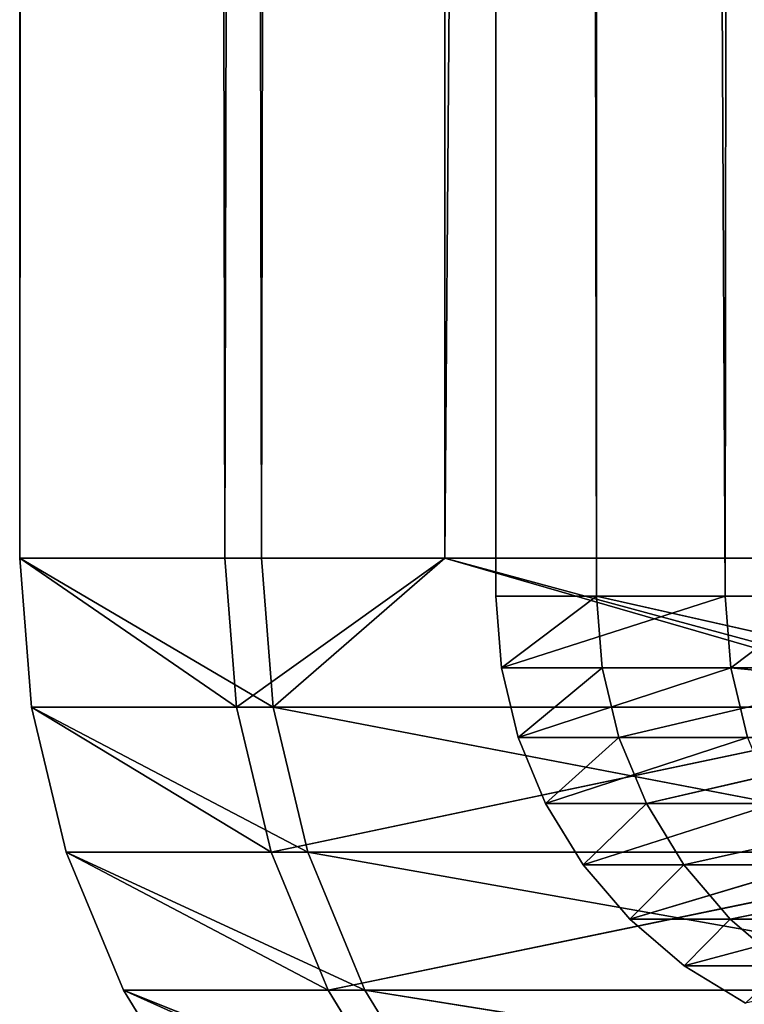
# Model space of a CAD drawing. Extents: x 23 to 1811, y 19 to 594.
# Tile 2 of 256: x 52.86 to 56.66, y 21.43 to 26.61. Entities that reach past the tile are written whole.
import ezdxf

# ---------------------------------------------------------------- set-up
doc = ezdxf.new("R2010")
doc.units = 0
doc.header["$LTSCALE"] = 25.4
doc.layers.get('0').update_dxf_attribs({"linetype": 'CONTINUOUS'})

# ---------------------------------------------------------------- blocks, each defined once
blk = doc.blocks.new('BE3C_SUNO_2740CFXXSR_STL')
at = {"color": 0}
for p, q in [((52.8551, 23.7779, 414.5017), (53.1519, 542.1705, 399.9347)), ((52.8551, 23.7779, 414.5017), (53.1519, 542.1705, 399.9347)), ((52.8551, 23.7779, 414.5017), (52.8551, 542.1705, 414.5017)), ((53.1519, 542.1705, 429.069), (52.8551, 23.7779, 414.5017)), ((53.1519, 542.1705, 429.069), (52.8551, 23.7779, 414.5017)), ((52.8551, 23.7779, 414.5017), (52.8551, 542.1705, 414.5017)), ((53.9321, 23.7779, 386.7997), (53.1519, 542.1705, 399.9347)), ((53.9321, 23.7779, 386.7997), (53.1519, 542.1705, 399.9347)), ((53.1519, 542.1705, 429.069), (54.125, 23.7779, 444.5695)), ((53.1519, 542.1705, 429.069), (54.125, 23.7779, 444.5695)), ((53.9321, 23.7779, 386.7997), (55.0867, 542.1705, 374.7077)), ((53.9321, 23.7779, 386.7997), (55.0867, 542.1705, 374.7077)), ((55.0867, 542.1705, 454.2957), (54.125, 23.7779, 444.5695)), ((55.0867, 542.1705, 454.2957), (54.125, 23.7779, 444.5695)), ((55.0867, 542.1705, 374.7077), (55.0867, 23.7779, 374.7077)), ((55.0867, 542.1705, 374.7077), (55.0867, 23.7779, 374.7077)), ((59.3572, 542.1705, 482.0799), (55.0867, 23.7779, 454.2957)), ((59.3572, 542.1705, 482.0799), (55.0867, 23.7779, 454.2957)), ((55.0867, 542.1705, 454.2957), (55.0867, 23.7779, 454.2957)), ((55.0867, 542.1705, 454.2957), (55.0867, 23.7779, 454.2957)), ((55.8844, 23.5779, 395.127), (55.4835, 542.1705, 404.9544)), ((55.8844, 23.5779, 395.127), (55.4835, 542.1705, 404.9544)), ((55.8844, 23.5779, 395.127), (55.7935, 542.1705, 396.8656)), ((55.8844, 23.5779, 395.127), (55.7935, 542.1705, 396.8656)), ((57.088, 542.1705, 449.4722), (56.5588, 23.5779, 443.6769)), ((57.088, 542.1705, 449.4722), (56.5588, 23.5779, 443.6769)), ((55.3551, 282.8742, 414.502), (55.3551, 23.5779, 414.5016)), ((55.8844, 23.5779, 395.127), (55.3551, 282.8742, 414.502)), ((55.8844, 23.5779, 395.127), (55.3551, 282.8742, 414.502)), ((56.5588, 23.5779, 443.6769), (55.3551, 282.8742, 414.502)), ((56.5588, 23.5779, 443.6769), (55.3551, 282.8742, 414.502)), ((55.3551, 282.8742, 414.502), (55.3551, 23.5779, 414.5016)), ((53.9321, 23.7779, 386.7997), (52.8551, 23.7779, 414.5017)), ((52.8551, 23.7779, 414.5017), (54.125, 23.7779, 444.5695)), ((52.8551, 23.7779, 414.5017), (52.9167, 22.9957, 414.5017)), ((54.1863, 22.9957, 444.5643), (52.8551, 23.7779, 414.5017)), ((52.8551, 23.7779, 414.5017), (54.125, 23.7779, 444.5695)), ((54.1863, 22.9957, 444.5643), (52.8551, 23.7779, 414.5017)), ((53.9321, 23.7779, 386.7997), (52.8551, 23.7779, 414.5017)), ((53.9935, 22.9957, 386.8044), (52.8551, 23.7779, 414.5017)), ((52.8551, 23.7779, 414.5017), (52.9167, 22.9957, 414.5017)), ((53.9935, 22.9957, 386.8044), (52.8551, 23.7779, 414.5017)), ((55.0867, 23.7779, 374.7077), (53.9321, 23.7779, 386.7997)), ((53.9321, 23.7779, 386.7997), (53.9935, 22.9957, 386.8044)), ((53.9321, 23.7779, 386.7997), (53.9935, 22.9957, 386.8044)), ((55.0867, 23.7779, 374.7077), (53.9321, 23.7779, 386.7997)), ((55.0867, 23.7779, 374.7077), (53.9935, 22.9957, 386.8044)), ((55.0867, 23.7779, 374.7077), (53.9935, 22.9957, 386.8044)), ((54.125, 23.7779, 444.5695), (55.0867, 23.7779, 454.2957)), ((54.125, 23.7779, 444.5695), (55.0867, 23.7779, 454.2957)), ((54.125, 23.7779, 444.5695), (54.1863, 22.9957, 444.5643)), ((54.125, 23.7779, 444.5695), (54.1863, 22.9957, 444.5643)), ((55.0867, 23.7779, 454.2957), (54.1863, 22.9957, 444.5643)), ((55.0867, 23.7779, 454.2957), (54.1863, 22.9957, 444.5643)), ((57.7284, 23.7779, 355.8985), (55.0867, 23.7779, 374.7077)), ((55.0867, 23.7779, 454.2957), (57.9163, 23.7779, 474.2118)), ((55.0867, 23.7779, 454.2957), (57.9163, 23.7779, 474.2118)), ((55.0867, 23.7779, 454.2957), (57.977, 22.9957, 474.2014)), ((55.0867, 23.7779, 454.2957), (57.977, 22.9957, 474.2014)), ((55.0867, 23.7779, 374.7077), (57.789, 22.9957, 355.9088)), ((55.0867, 23.7779, 374.7077), (57.789, 22.9957, 355.9088)), ((57.7284, 23.7779, 355.8985), (55.0867, 23.7779, 374.7077)), ((55.3551, 23.5779, 414.5016), (55.8844, 23.5779, 395.127)), ((56.5588, 23.5779, 443.6769), (55.3551, 23.5779, 414.5016)), ((56.5588, 23.5779, 443.6769), (55.3551, 23.5779, 414.5016)), ((55.3847, 23.2024, 414.5016), (55.3551, 23.5779, 414.5016)), ((55.3847, 23.2024, 414.5016), (55.3551, 23.5779, 414.5016)), ((55.3551, 23.5779, 414.5016), (55.8844, 23.5779, 395.127)), ((56.5588, 23.5779, 443.6769), (55.3847, 23.2024, 414.5016)), ((56.5588, 23.5779, 443.6769), (55.3847, 23.2024, 414.5016)), ((55.3847, 23.2024, 414.5016), (55.8844, 23.5779, 395.127)), ((55.3847, 23.2024, 414.5016), (55.8844, 23.5779, 395.127)), ((55.8844, 23.5779, 395.127), (57.5244, 23.5779, 375.4022)), ((55.9139, 23.2024, 395.1286), (55.8844, 23.5779, 395.127)), ((55.9139, 23.2024, 395.1286), (55.8844, 23.5779, 395.127)), ((57.5538, 23.2024, 375.4055), (55.8844, 23.5779, 395.127)), ((55.8844, 23.5779, 395.127), (57.5244, 23.5779, 375.4022)), ((57.5538, 23.2024, 375.4055), (55.8844, 23.5779, 395.127)), ((57.088, 23.5779, 449.4722), (56.5588, 23.5779, 443.6769)), ((56.5588, 23.5779, 443.6769), (56.5883, 23.2024, 443.6744)), ((57.088, 23.5779, 449.4722), (56.5588, 23.5779, 443.6769)), ((56.5588, 23.5779, 443.6769), (56.5883, 23.2024, 443.6744)), ((57.088, 23.5779, 449.4722), (56.5883, 23.2024, 443.6744)), ((57.088, 23.5779, 449.4722), (56.5883, 23.2024, 443.6744)), ((56.5883, 23.2024, 443.6744), (55.3847, 23.2024, 414.5016)), ((56.5883, 23.2024, 443.6744), (55.3847, 23.2024, 414.5016)), ((55.4726, 22.8362, 414.5016), (55.3847, 23.2024, 414.5016)), ((55.3847, 23.2024, 414.5016), (55.9139, 23.2024, 395.1286)), ((55.4726, 22.8362, 414.5016), (55.3847, 23.2024, 414.5016)), ((55.3847, 23.2024, 414.5016), (55.9139, 23.2024, 395.1286)), ((56.5883, 23.2024, 443.6744), (55.4726, 22.8362, 414.5016)), ((56.5883, 23.2024, 443.6744), (55.4726, 22.8362, 414.5016)), ((55.4726, 22.8362, 414.5016), (55.9139, 23.2024, 395.1286)), ((55.4726, 22.8362, 414.5016), (55.9139, 23.2024, 395.1286)), ((55.9139, 23.2024, 395.1286), (57.5538, 23.2024, 375.4055)), ((56.0017, 22.8362, 395.1334), (55.9139, 23.2024, 395.1286)), ((56.0017, 22.8362, 395.1334), (55.9139, 23.2024, 395.1286)), ((55.9139, 23.2024, 395.1286), (57.5538, 23.2024, 375.4055)), ((56.0017, 22.8362, 395.1334), (57.5538, 23.2024, 375.4055)), ((56.0017, 22.8362, 395.1334), (57.5538, 23.2024, 375.4055)), ((56.5883, 23.2024, 443.6744), (56.6759, 22.8362, 443.6672)), ((56.5883, 23.2024, 443.6744), (56.6759, 22.8362, 443.6672)), ((56.5883, 23.2024, 443.6744), (60.3033, 22.8362, 472.6338)), ((60.2166, 23.2024, 472.6484), (56.5883, 23.2024, 443.6744)), ((60.2166, 23.2024, 472.6484), (56.5883, 23.2024, 443.6744)), ((56.5883, 23.2024, 443.6744), (60.3033, 22.8362, 472.6338)), ((52.9167, 22.9957, 414.5017), (54.1863, 22.9957, 444.5643)), ((52.9167, 22.9957, 414.5017), (54.1863, 22.9957, 444.5643)), ((52.9167, 22.9957, 414.5017), (54.3688, 22.2328, 444.5488)), ((52.9167, 22.9957, 414.5017), (54.3688, 22.2328, 444.5488)), ((52.9167, 22.9957, 414.5017), (53.0999, 22.2328, 414.5017)), ((54.1761, 22.2328, 386.8187), (52.9167, 22.9957, 414.5017)), ((52.9167, 22.9957, 414.5017), (53.9935, 22.9957, 386.8044)), ((52.9167, 22.9957, 414.5017), (53.9935, 22.9957, 386.8044)), ((52.9167, 22.9957, 414.5017), (53.0999, 22.2328, 414.5017)), ((54.1761, 22.2328, 386.8187), (52.9167, 22.9957, 414.5017)), ((57.789, 22.9957, 355.9088), (53.9935, 22.9957, 386.8044)), ((54.1761, 22.2328, 386.8187), (53.9935, 22.9957, 386.8044)), ((57.789, 22.9957, 355.9088), (53.9935, 22.9957, 386.8044)), ((54.1761, 22.2328, 386.8187), (53.9935, 22.9957, 386.8044)), ((54.1761, 22.2328, 386.8187), (57.789, 22.9957, 355.9088)), ((54.1761, 22.2328, 386.8187), (57.789, 22.9957, 355.9088)), ((54.1863, 22.9957, 444.5643), (57.977, 22.9957, 474.2014)), ((54.1863, 22.9957, 444.5643), (57.977, 22.9957, 474.2014)), ((54.1863, 22.9957, 444.5643), (58.1575, 22.2328, 474.1704)), ((54.1863, 22.9957, 444.5643), (58.1575, 22.2328, 474.1704)), ((54.1863, 22.9957, 444.5643), (54.3688, 22.2328, 444.5488)), ((54.1863, 22.9957, 444.5643), (54.3688, 22.2328, 444.5488)), ((55.6167, 22.4883, 414.5015), (55.4726, 22.8362, 414.5016)), ((55.4726, 22.8362, 414.5016), (56.6759, 22.8362, 443.6672)), ((55.4726, 22.8362, 414.5016), (56.6759, 22.8362, 443.6672)), ((55.4726, 22.8362, 414.5016), (56.0017, 22.8362, 395.1334)), ((55.6167, 22.4883, 414.5015), (55.4726, 22.8362, 414.5016)), ((55.4726, 22.8362, 414.5016), (56.0017, 22.8362, 395.1334)), ((56.6759, 22.8362, 443.6672), (55.6167, 22.4883, 414.5015)), ((56.6759, 22.8362, 443.6672), (55.6167, 22.4883, 414.5015)), ((55.6167, 22.4883, 414.5015), (56.0017, 22.8362, 395.1334)), ((55.6167, 22.4883, 414.5015), (56.0017, 22.8362, 395.1334)), ((56.0017, 22.8362, 395.1334), (57.6412, 22.8362, 375.4153)), ((56.1455, 22.4883, 395.1413), (56.0017, 22.8362, 395.1334)), ((56.1455, 22.4883, 395.1413), (56.0017, 22.8362, 395.1334)), ((56.0017, 22.8362, 395.1334), (57.6412, 22.8362, 375.4153)), ((56.1455, 22.4883, 395.1413), (57.6412, 22.8362, 375.4153)), ((56.1455, 22.4883, 395.1413), (57.6412, 22.8362, 375.4153)), ((56.8195, 22.4883, 443.6553), (55.6167, 22.4883, 414.5015)), ((56.8195, 22.4883, 443.6553), (55.6167, 22.4883, 414.5015)), ((55.8135, 22.1672, 414.5015), (55.6167, 22.4883, 414.5015)), ((55.6167, 22.4883, 414.5015), (56.1455, 22.4883, 395.1413)), ((55.8135, 22.1672, 414.5015), (55.6167, 22.4883, 414.5015)), ((55.6167, 22.4883, 414.5015), (56.1455, 22.4883, 395.1413)), ((56.8195, 22.4883, 443.6553), (55.8135, 22.1672, 414.5015)), ((56.8195, 22.4883, 443.6553), (55.8135, 22.1672, 414.5015)), ((55.8135, 22.1672, 414.5015), (56.1455, 22.4883, 395.1413)), ((55.8135, 22.1672, 414.5015), (56.1455, 22.4883, 395.1413)), ((56.1455, 22.4883, 395.1413), (57.7844, 22.4883, 375.4313)), ((56.3421, 22.1672, 395.1521), (56.1455, 22.4883, 395.1413)), ((56.3421, 22.1672, 395.1521), (56.1455, 22.4883, 395.1413)), ((56.1455, 22.4883, 395.1413), (57.7844, 22.4883, 375.4313)), ((56.3421, 22.1672, 395.1521), (57.7844, 22.4883, 375.4313)), ((56.3421, 22.1672, 395.1521), (57.7844, 22.4883, 375.4313)), ((53.0999, 22.2328, 414.5017), (54.3688, 22.2328, 444.5488)), ((53.0999, 22.2328, 414.5017), (54.3688, 22.2328, 444.5488)), ((53.0999, 22.2328, 414.5017), (54.6679, 21.5079, 444.5234)), ((53.0999, 22.2328, 414.5017), (54.6679, 21.5079, 444.5234)), ((53.0999, 22.2328, 414.5017), (53.4001, 21.5079, 414.5016)), ((54.4755, 21.5079, 386.8421), (53.0999, 22.2328, 414.5017)), ((53.0999, 22.2328, 414.5017), (54.1761, 22.2328, 386.8187)), ((53.0999, 22.2328, 414.5017), (54.1761, 22.2328, 386.8187)), ((53.0999, 22.2328, 414.5017), (53.4001, 21.5079, 414.5016)), ((54.4755, 21.5079, 386.8421), (53.0999, 22.2328, 414.5017)), ((57.9697, 22.2328, 355.9391), (54.1761, 22.2328, 386.8187)), ((54.4755, 21.5079, 386.8421), (54.1761, 22.2328, 386.8187)), ((57.9697, 22.2328, 355.9391), (54.1761, 22.2328, 386.8187)), ((54.4755, 21.5079, 386.8421), (54.1761, 22.2328, 386.8187)), ((54.3688, 22.2328, 444.5488), (58.1575, 22.2328, 474.1704)), ((54.3688, 22.2328, 444.5488), (58.1575, 22.2328, 474.1704)), ((54.3688, 22.2328, 444.5488), (58.4534, 21.5079, 474.1197)), ((54.3688, 22.2328, 444.5488), (58.4534, 21.5079, 474.1197)), ((54.3688, 22.2328, 444.5488), (54.6679, 21.5079, 444.5234)), ((54.3688, 22.2328, 444.5488), (54.6679, 21.5079, 444.5234)), ((54.4755, 21.5079, 386.8421), (57.9697, 22.2328, 355.9391)), ((54.4755, 21.5079, 386.8421), (57.9697, 22.2328, 355.9391)), ((57.0156, 22.1672, 443.639), (55.8135, 22.1672, 414.5015)), ((57.0156, 22.1672, 443.639), (55.8135, 22.1672, 414.5015)), ((56.058, 21.8808, 414.5015), (55.8135, 22.1672, 414.5015)), ((55.8135, 22.1672, 414.5015), (56.3421, 22.1672, 395.1521)), ((56.058, 21.8808, 414.5015), (55.8135, 22.1672, 414.5015)), ((55.8135, 22.1672, 414.5015), (56.3421, 22.1672, 395.1521)), ((57.0156, 22.1672, 443.639), (56.058, 21.8808, 414.5015)), ((57.0156, 22.1672, 443.639), (56.058, 21.8808, 414.5015)), ((56.058, 21.8808, 414.5015), (56.3421, 22.1672, 395.1521)), ((56.058, 21.8808, 414.5015), (56.3421, 22.1672, 395.1521)), ((56.3421, 22.1672, 395.1521), (57.98, 22.1672, 375.4531)), ((56.5863, 21.8808, 395.1654), (56.3421, 22.1672, 395.1521)), ((56.5863, 21.8808, 395.1654), (56.3421, 22.1672, 395.1521)), ((56.3421, 22.1672, 395.1521), (57.98, 22.1672, 375.4531)), ((56.5863, 21.8808, 395.1654), (57.98, 22.1672, 375.4531)), ((56.5863, 21.8808, 395.1654), (57.98, 22.1672, 375.4531)), ((57.2594, 21.8808, 443.6188), (56.058, 21.8808, 414.5015)), ((57.2594, 21.8808, 443.6188), (56.058, 21.8808, 414.5015)), ((56.3444, 21.6362, 414.5015), (56.058, 21.8808, 414.5015)), ((56.058, 21.8808, 414.5015), (56.5863, 21.8808, 395.1654)), ((56.3444, 21.6362, 414.5015), (56.058, 21.8808, 414.5015)), ((56.058, 21.8808, 414.5015), (56.5863, 21.8808, 395.1654)), ((57.2594, 21.8808, 443.6188), (56.3444, 21.6362, 414.5015)), ((57.2594, 21.8808, 443.6188), (56.3444, 21.6362, 414.5015)), ((56.3444, 21.6362, 414.5015), (56.5863, 21.8808, 395.1654)), ((56.3444, 21.6362, 414.5015), (56.5863, 21.8808, 395.1654)), ((56.5863, 21.8808, 395.1654), (58.2231, 21.8808, 375.4803)), ((56.8722, 21.6362, 395.1811), (56.5863, 21.8808, 395.1654)), ((56.8722, 21.6362, 395.1811), (56.5863, 21.8808, 395.1654)), ((56.5863, 21.8808, 395.1654), (58.2231, 21.8808, 375.4803)), ((57.5448, 21.6362, 443.5951), (56.3444, 21.6362, 414.5015)), ((57.5448, 21.6362, 443.5951), (56.3444, 21.6362, 414.5015)), ((56.6655, 21.4395, 414.5015), (56.3444, 21.6362, 414.5015)), ((56.3444, 21.6362, 414.5015), (56.8722, 21.6362, 395.1811)), ((56.6655, 21.4395, 414.5015), (56.3444, 21.6362, 414.5015)), ((56.3444, 21.6362, 414.5015), (56.8722, 21.6362, 395.1811)), ((53.4001, 21.5079, 414.5016), (54.6679, 21.5079, 444.5234)), ((53.4001, 21.5079, 414.5016), (54.6679, 21.5079, 444.5234)), ((53.4001, 21.5079, 414.5016), (55.0764, 20.8389, 444.4887)), ((53.4001, 21.5079, 414.5016), (55.0764, 20.8389, 444.4887)), ((53.4001, 21.5079, 414.5016), (53.8101, 20.8389, 414.5016)), ((54.8841, 20.8389, 386.874), (53.4001, 21.5079, 414.5016)), ((53.4001, 21.5079, 414.5016), (54.4755, 21.5079, 386.8421)), ((53.4001, 21.5079, 414.5016), (54.4755, 21.5079, 386.8421)), ((53.4001, 21.5079, 414.5016), (53.8101, 20.8389, 414.5016)), ((54.8841, 20.8389, 386.874), (53.4001, 21.5079, 414.5016)), ((58.2657, 21.5079, 355.9889), (54.4755, 21.5079, 386.8421)), ((54.8841, 20.8389, 386.874), (54.4755, 21.5079, 386.8421)), ((58.2657, 21.5079, 355.9889), (54.4755, 21.5079, 386.8421)), ((54.8841, 20.8389, 386.874), (54.4755, 21.5079, 386.8421)), ((54.6679, 21.5079, 444.5234), (58.4534, 21.5079, 474.1197)), ((54.6679, 21.5079, 444.5234), (58.4534, 21.5079, 474.1197)), ((54.6679, 21.5079, 444.5234), (58.8574, 20.8389, 474.0504)), ((54.6679, 21.5079, 444.5234), (58.8574, 20.8389, 474.0504)), ((54.6679, 21.5079, 444.5234), (55.0764, 20.8389, 444.4887)), ((54.6679, 21.5079, 444.5234), (55.0764, 20.8389, 444.4887))]:
    blk.add_line(p, q, dxfattribs=at)
mesh = blk.add_polyface(dxfattribs=at)
corners = [(53.1519, 542.1705, 399.9347), (53.9321, 23.7779, 386.7997), (52.8551, 23.7779, 414.5017)]
mesh.append_faces([[corners[k] for k in face] for face in [(0, 1, 2)]], dxfattribs={"color": 0})
mesh = blk.add_polyface(dxfattribs=at)
corners = [(53.1519, 542.1705, 399.9347), (52.8551, 23.7779, 414.5017), (52.8551, 542.1705, 414.5017)]
mesh.append_faces([[corners[k] for k in face] for face in [(0, 1, 2)]], dxfattribs={"color": 0})
mesh = blk.add_polyface(dxfattribs=at)
corners = [(53.1519, 542.1705, 429.069), (52.8551, 23.7779, 414.5017), (54.125, 23.7779, 444.5695)]
mesh.append_faces([[corners[k] for k in face] for face in [(0, 1, 2)]], dxfattribs={"color": 0})
mesh = blk.add_polyface(dxfattribs=at)
corners = [(52.8551, 542.1705, 414.5017), (52.8551, 23.7779, 414.5017), (53.1519, 542.1705, 429.069)]
mesh.append_faces([[corners[k] for k in face] for face in [(0, 1, 2)]], dxfattribs={"color": 0})
mesh = blk.add_polyface(dxfattribs=at)
corners = [(55.0867, 542.1705, 374.7077), (53.9321, 23.7779, 386.7997), (53.1519, 542.1705, 399.9347)]
mesh.append_faces([[corners[k] for k in face] for face in [(0, 1, 2)]], dxfattribs={"color": 0})
mesh = blk.add_polyface(dxfattribs=at)
corners = [(53.1519, 542.1705, 429.069), (54.125, 23.7779, 444.5695), (55.0867, 542.1705, 454.2957)]
mesh.append_faces([[corners[k] for k in face] for face in [(0, 1, 2)]], dxfattribs={"color": 0})
mesh = blk.add_polyface(dxfattribs=at)
corners = [(55.0867, 542.1705, 374.7077), (55.0867, 23.7779, 374.7077), (53.9321, 23.7779, 386.7997)]
mesh.append_faces([[corners[k] for k in face] for face in [(0, 1, 2)]], dxfattribs={"color": 0})
mesh = blk.add_polyface(dxfattribs=at)
corners = [(55.0867, 542.1705, 454.2957), (54.125, 23.7779, 444.5695), (55.0867, 23.7779, 454.2957)]
mesh.append_faces([[corners[k] for k in face] for face in [(0, 1, 2)]], dxfattribs={"color": 0})
mesh = blk.add_polyface(dxfattribs=at)
corners = [(55.0867, 542.1705, 374.7077), (57.7284, 23.7779, 355.8985), (55.0867, 23.7779, 374.7077)]
mesh.append_faces([[corners[k] for k in face] for face in [(0, 1, 2)]], dxfattribs={"color": 0})
mesh = blk.add_polyface(dxfattribs=at)
corners = [(59.3572, 542.1705, 346.9238), (57.7284, 23.7779, 355.8985), (55.0867, 542.1705, 374.7077)]
mesh.append_faces([[corners[k] for k in face] for face in [(0, 1, 2)]], dxfattribs={"color": 0})
mesh = blk.add_polyface(dxfattribs=at)
corners = [(59.3572, 542.1705, 482.0799), (55.0867, 23.7779, 454.2957), (57.9163, 23.7779, 474.2118)]
mesh.append_faces([[corners[k] for k in face] for face in [(0, 1, 2)]], dxfattribs={"color": 0})
mesh = blk.add_polyface(dxfattribs=at)
corners = [(55.0867, 542.1705, 454.2957), (55.0867, 23.7779, 454.2957), (59.3572, 542.1705, 482.0799)]
mesh.append_faces([[corners[k] for k in face] for face in [(0, 1, 2)]], dxfattribs={"color": 0})
mesh = blk.add_polyface(dxfattribs=at)
corners = [(55.4835, 542.1705, 404.9544), (55.3551, 282.8742, 414.502), (55.8844, 23.5779, 395.127)]
mesh.append_faces([[corners[k] for k in face] for face in [(0, 1, 2)]], dxfattribs={"color": 0})
mesh = blk.add_polyface(dxfattribs=at)
corners = [(57.088, 542.1705, 449.4722), (56.5588, 23.5779, 443.6769), (55.3551, 282.8742, 414.502)]
mesh.append_faces([[corners[k] for k in face] for face in [(0, 1, 2)]], dxfattribs={"color": 0})
mesh = blk.add_polyface(dxfattribs=at)
corners = [(55.4835, 542.1705, 404.9544), (55.8844, 23.5779, 395.127), (55.7935, 542.1705, 396.8656)]
mesh.append_faces([[corners[k] for k in face] for face in [(0, 1, 2)]], dxfattribs={"color": 0})
mesh = blk.add_polyface(dxfattribs=at)
corners = [(55.7935, 542.1705, 396.8656), (55.8844, 23.5779, 395.127), (57.5244, 23.5779, 375.4022)]
mesh.append_faces([[corners[k] for k in face] for face in [(0, 1, 2)]], dxfattribs={"color": 0})
mesh = blk.add_polyface(dxfattribs=at)
corners = [(55.7935, 542.1705, 396.8656), (57.5244, 23.5779, 375.4022), (59.0938, 542.1705, 363.2854)]
mesh.append_faces([[corners[k] for k in face] for face in [(0, 1, 2)]], dxfattribs={"color": 0})
mesh = blk.add_polyface(dxfattribs=at)
corners = [(57.088, 542.1705, 449.4722), (57.088, 23.5779, 449.4722), (56.5588, 23.5779, 443.6769)]
mesh.append_faces([[corners[k] for k in face] for face in [(0, 1, 2)]], dxfattribs={"color": 0})
mesh = blk.add_polyface(dxfattribs=at)
corners = [(55.3551, 282.8742, 414.502), (55.3551, 23.5779, 414.5016), (55.8844, 23.5779, 395.127)]
mesh.append_faces([[corners[k] for k in face] for face in [(0, 1, 2)]], dxfattribs={"color": 0})
mesh = blk.add_polyface(dxfattribs=at)
corners = [(55.3551, 282.8742, 414.502), (56.5588, 23.5779, 443.6769), (55.3551, 23.5779, 414.5016)]
mesh.append_faces([[corners[k] for k in face] for face in [(0, 1, 2)]], dxfattribs={"color": 0})
mesh = blk.add_polyface(dxfattribs=at)
corners = [(52.8551, 23.7779, 414.5017), (52.9167, 22.9957, 414.5017), (54.1863, 22.9957, 444.5643)]
mesh.append_faces([[corners[k] for k in face] for face in [(0, 1, 2)]], dxfattribs={"color": 0})
mesh = blk.add_polyface(dxfattribs=at)
corners = [(52.8551, 23.7779, 414.5017), (54.1863, 22.9957, 444.5643), (54.125, 23.7779, 444.5695)]
mesh.append_faces([[corners[k] for k in face] for face in [(0, 1, 2)]], dxfattribs={"color": 0})
mesh = blk.add_polyface(dxfattribs=at)
corners = [(53.9321, 23.7779, 386.7997), (53.9935, 22.9957, 386.8044), (52.8551, 23.7779, 414.5017)]
mesh.append_faces([[corners[k] for k in face] for face in [(0, 1, 2)]], dxfattribs={"color": 0})
mesh = blk.add_polyface(dxfattribs=at)
corners = [(52.8551, 23.7779, 414.5017), (53.9935, 22.9957, 386.8044), (52.9167, 22.9957, 414.5017)]
mesh.append_faces([[corners[k] for k in face] for face in [(0, 1, 2)]], dxfattribs={"color": 0})
mesh = blk.add_polyface(dxfattribs=at)
corners = [(55.0867, 23.7779, 374.7077), (53.9935, 22.9957, 386.8044), (53.9321, 23.7779, 386.7997)]
mesh.append_faces([[corners[k] for k in face] for face in [(0, 1, 2)]], dxfattribs={"color": 0})
mesh = blk.add_polyface(dxfattribs=at)
corners = [(55.0867, 23.7779, 374.7077), (57.789, 22.9957, 355.9088), (53.9935, 22.9957, 386.8044)]
mesh.append_faces([[corners[k] for k in face] for face in [(0, 1, 2)]], dxfattribs={"color": 0})
mesh = blk.add_polyface(dxfattribs=at)
corners = [(54.125, 23.7779, 444.5695), (54.1863, 22.9957, 444.5643), (55.0867, 23.7779, 454.2957)]
mesh.append_faces([[corners[k] for k in face] for face in [(0, 1, 2)]], dxfattribs={"color": 0})
mesh = blk.add_polyface(dxfattribs=at)
corners = [(55.0867, 23.7779, 454.2957), (54.1863, 22.9957, 444.5643), (57.977, 22.9957, 474.2014)]
mesh.append_faces([[corners[k] for k in face] for face in [(0, 1, 2)]], dxfattribs={"color": 0})
mesh = blk.add_polyface(dxfattribs=at)
corners = [(55.0867, 23.7779, 454.2957), (57.977, 22.9957, 474.2014), (57.9163, 23.7779, 474.2118)]
mesh.append_faces([[corners[k] for k in face] for face in [(0, 1, 2)]], dxfattribs={"color": 0})
mesh = blk.add_polyface(dxfattribs=at)
corners = [(57.7284, 23.7779, 355.8985), (57.789, 22.9957, 355.9088), (55.0867, 23.7779, 374.7077)]
mesh.append_faces([[corners[k] for k in face] for face in [(0, 1, 2)]], dxfattribs={"color": 0})
mesh = blk.add_polyface(dxfattribs=at)
corners = [(56.5588, 23.5779, 443.6769), (55.3847, 23.2024, 414.5016), (55.3551, 23.5779, 414.5016)]
mesh.append_faces([[corners[k] for k in face] for face in [(0, 1, 2)]], dxfattribs={"color": 0})
mesh = blk.add_polyface(dxfattribs=at)
corners = [(55.3551, 23.5779, 414.5016), (55.3847, 23.2024, 414.5016), (55.8844, 23.5779, 395.127)]
mesh.append_faces([[corners[k] for k in face] for face in [(0, 1, 2)]], dxfattribs={"color": 0})
mesh = blk.add_polyface(dxfattribs=at)
corners = [(56.5588, 23.5779, 443.6769), (56.5883, 23.2024, 443.6744), (55.3847, 23.2024, 414.5016)]
mesh.append_faces([[corners[k] for k in face] for face in [(0, 1, 2)]], dxfattribs={"color": 0})
mesh = blk.add_polyface(dxfattribs=at)
corners = [(55.8844, 23.5779, 395.127), (55.3847, 23.2024, 414.5016), (55.9139, 23.2024, 395.1286)]
mesh.append_faces([[corners[k] for k in face] for face in [(0, 1, 2)]], dxfattribs={"color": 0})
mesh = blk.add_polyface(dxfattribs=at)
corners = [(55.8844, 23.5779, 395.127), (55.9139, 23.2024, 395.1286), (57.5538, 23.2024, 375.4055)]
mesh.append_faces([[corners[k] for k in face] for face in [(0, 1, 2)]], dxfattribs={"color": 0})
mesh = blk.add_polyface(dxfattribs=at)
corners = [(55.8844, 23.5779, 395.127), (57.5538, 23.2024, 375.4055), (57.5244, 23.5779, 375.4022)]
mesh.append_faces([[corners[k] for k in face] for face in [(0, 1, 2)]], dxfattribs={"color": 0})
mesh = blk.add_polyface(dxfattribs=at)
corners = [(57.088, 23.5779, 449.4722), (56.5883, 23.2024, 443.6744), (56.5588, 23.5779, 443.6769)]
mesh.append_faces([[corners[k] for k in face] for face in [(0, 1, 2)]], dxfattribs={"color": 0})
mesh = blk.add_polyface(dxfattribs=at)
corners = [(57.088, 23.5779, 449.4722), (60.2166, 23.2024, 472.6484), (56.5883, 23.2024, 443.6744)]
mesh.append_faces([[corners[k] for k in face] for face in [(0, 1, 2)]], dxfattribs={"color": 0})
mesh = blk.add_polyface(dxfattribs=at)
corners = [(56.5883, 23.2024, 443.6744), (55.4726, 22.8362, 414.5016), (55.3847, 23.2024, 414.5016)]
mesh.append_faces([[corners[k] for k in face] for face in [(0, 1, 2)]], dxfattribs={"color": 0})
mesh = blk.add_polyface(dxfattribs=at)
corners = [(55.3847, 23.2024, 414.5016), (55.4726, 22.8362, 414.5016), (55.9139, 23.2024, 395.1286)]
mesh.append_faces([[corners[k] for k in face] for face in [(0, 1, 2)]], dxfattribs={"color": 0})
mesh = blk.add_polyface(dxfattribs=at)
corners = [(56.5883, 23.2024, 443.6744), (56.6759, 22.8362, 443.6672), (55.4726, 22.8362, 414.5016)]
mesh.append_faces([[corners[k] for k in face] for face in [(0, 1, 2)]], dxfattribs={"color": 0})
mesh = blk.add_polyface(dxfattribs=at)
corners = [(55.9139, 23.2024, 395.1286), (55.4726, 22.8362, 414.5016), (56.0017, 22.8362, 395.1334)]
mesh.append_faces([[corners[k] for k in face] for face in [(0, 1, 2)]], dxfattribs={"color": 0})
mesh = blk.add_polyface(dxfattribs=at)
corners = [(55.9139, 23.2024, 395.1286), (56.0017, 22.8362, 395.1334), (57.5538, 23.2024, 375.4055)]
mesh.append_faces([[corners[k] for k in face] for face in [(0, 1, 2)]], dxfattribs={"color": 0})
mesh = blk.add_polyface(dxfattribs=at)
corners = [(57.5538, 23.2024, 375.4055), (56.0017, 22.8362, 395.1334), (57.6412, 22.8362, 375.4153)]
mesh.append_faces([[corners[k] for k in face] for face in [(0, 1, 2)]], dxfattribs={"color": 0})
mesh = blk.add_polyface(dxfattribs=at)
corners = [(56.5883, 23.2024, 443.6744), (60.3033, 22.8362, 472.6338), (56.6759, 22.8362, 443.6672)]
mesh.append_faces([[corners[k] for k in face] for face in [(0, 1, 2)]], dxfattribs={"color": 0})
mesh = blk.add_polyface(dxfattribs=at)
corners = [(60.2166, 23.2024, 472.6484), (60.3033, 22.8362, 472.6338), (56.5883, 23.2024, 443.6744)]
mesh.append_faces([[corners[k] for k in face] for face in [(0, 1, 2)]], dxfattribs={"color": 0})
mesh = blk.add_polyface(dxfattribs=at)
corners = [(52.9167, 22.9957, 414.5017), (54.3688, 22.2328, 444.5488), (54.1863, 22.9957, 444.5643)]
mesh.append_faces([[corners[k] for k in face] for face in [(0, 1, 2)]], dxfattribs={"color": 0})
mesh = blk.add_polyface(dxfattribs=at)
corners = [(52.9167, 22.9957, 414.5017), (53.0999, 22.2328, 414.5017), (54.3688, 22.2328, 444.5488)]
mesh.append_faces([[corners[k] for k in face] for face in [(0, 1, 2)]], dxfattribs={"color": 0})
mesh = blk.add_polyface(dxfattribs=at)
corners = [(53.9935, 22.9957, 386.8044), (54.1761, 22.2328, 386.8187), (52.9167, 22.9957, 414.5017)]
mesh.append_faces([[corners[k] for k in face] for face in [(0, 1, 2)]], dxfattribs={"color": 0})
mesh = blk.add_polyface(dxfattribs=at)
corners = [(52.9167, 22.9957, 414.5017), (54.1761, 22.2328, 386.8187), (53.0999, 22.2328, 414.5017)]
mesh.append_faces([[corners[k] for k in face] for face in [(0, 1, 2)]], dxfattribs={"color": 0})
mesh = blk.add_polyface(dxfattribs=at)
corners = [(57.789, 22.9957, 355.9088), (54.1761, 22.2328, 386.8187), (53.9935, 22.9957, 386.8044)]
mesh.append_faces([[corners[k] for k in face] for face in [(0, 1, 2)]], dxfattribs={"color": 0})
mesh = blk.add_polyface(dxfattribs=at)
corners = [(57.789, 22.9957, 355.9088), (57.9697, 22.2328, 355.9391), (54.1761, 22.2328, 386.8187)]
mesh.append_faces([[corners[k] for k in face] for face in [(0, 1, 2)]], dxfattribs={"color": 0})
mesh = blk.add_polyface(dxfattribs=at)
corners = [(54.1863, 22.9957, 444.5643), (58.1575, 22.2328, 474.1704), (57.977, 22.9957, 474.2014)]
mesh.append_faces([[corners[k] for k in face] for face in [(0, 1, 2)]], dxfattribs={"color": 0})
mesh = blk.add_polyface(dxfattribs=at)
corners = [(54.1863, 22.9957, 444.5643), (54.3688, 22.2328, 444.5488), (58.1575, 22.2328, 474.1704)]
mesh.append_faces([[corners[k] for k in face] for face in [(0, 1, 2)]], dxfattribs={"color": 0})
mesh = blk.add_polyface(dxfattribs=at)
corners = [(56.6759, 22.8362, 443.6672), (55.6167, 22.4883, 414.5015), (55.4726, 22.8362, 414.5016)]
mesh.append_faces([[corners[k] for k in face] for face in [(0, 1, 2)]], dxfattribs={"color": 0})
mesh = blk.add_polyface(dxfattribs=at)
corners = [(55.4726, 22.8362, 414.5016), (55.6167, 22.4883, 414.5015), (56.0017, 22.8362, 395.1334)]
mesh.append_faces([[corners[k] for k in face] for face in [(0, 1, 2)]], dxfattribs={"color": 0})
mesh = blk.add_polyface(dxfattribs=at)
corners = [(56.6759, 22.8362, 443.6672), (56.8195, 22.4883, 443.6553), (55.6167, 22.4883, 414.5015)]
mesh.append_faces([[corners[k] for k in face] for face in [(0, 1, 2)]], dxfattribs={"color": 0})
mesh = blk.add_polyface(dxfattribs=at)
corners = [(56.0017, 22.8362, 395.1334), (55.6167, 22.4883, 414.5015), (56.1455, 22.4883, 395.1413)]
mesh.append_faces([[corners[k] for k in face] for face in [(0, 1, 2)]], dxfattribs={"color": 0})
mesh = blk.add_polyface(dxfattribs=at)
corners = [(56.0017, 22.8362, 395.1334), (56.1455, 22.4883, 395.1413), (57.6412, 22.8362, 375.4153)]
mesh.append_faces([[corners[k] for k in face] for face in [(0, 1, 2)]], dxfattribs={"color": 0})
mesh = blk.add_polyface(dxfattribs=at)
corners = [(57.6412, 22.8362, 375.4153), (56.1455, 22.4883, 395.1413), (57.7844, 22.4883, 375.4313)]
mesh.append_faces([[corners[k] for k in face] for face in [(0, 1, 2)]], dxfattribs={"color": 0})
mesh = blk.add_polyface(dxfattribs=at)
corners = [(56.8195, 22.4883, 443.6553), (55.8135, 22.1672, 414.5015), (55.6167, 22.4883, 414.5015)]
mesh.append_faces([[corners[k] for k in face] for face in [(0, 1, 2)]], dxfattribs={"color": 0})
mesh = blk.add_polyface(dxfattribs=at)
corners = [(55.6167, 22.4883, 414.5015), (55.8135, 22.1672, 414.5015), (56.1455, 22.4883, 395.1413)]
mesh.append_faces([[corners[k] for k in face] for face in [(0, 1, 2)]], dxfattribs={"color": 0})
mesh = blk.add_polyface(dxfattribs=at)
corners = [(56.8195, 22.4883, 443.6553), (57.0156, 22.1672, 443.639), (55.8135, 22.1672, 414.5015)]
mesh.append_faces([[corners[k] for k in face] for face in [(0, 1, 2)]], dxfattribs={"color": 0})
mesh = blk.add_polyface(dxfattribs=at)
corners = [(56.1455, 22.4883, 395.1413), (55.8135, 22.1672, 414.5015), (56.3421, 22.1672, 395.1521)]
mesh.append_faces([[corners[k] for k in face] for face in [(0, 1, 2)]], dxfattribs={"color": 0})
mesh = blk.add_polyface(dxfattribs=at)
corners = [(56.1455, 22.4883, 395.1413), (56.3421, 22.1672, 395.1521), (57.7844, 22.4883, 375.4313)]
mesh.append_faces([[corners[k] for k in face] for face in [(0, 1, 2)]], dxfattribs={"color": 0})
mesh = blk.add_polyface(dxfattribs=at)
corners = [(57.7844, 22.4883, 375.4313), (56.3421, 22.1672, 395.1521), (57.98, 22.1672, 375.4531)]
mesh.append_faces([[corners[k] for k in face] for face in [(0, 1, 2)]], dxfattribs={"color": 0})
mesh = blk.add_polyface(dxfattribs=at)
corners = [(53.0999, 22.2328, 414.5017), (54.6679, 21.5079, 444.5234), (54.3688, 22.2328, 444.5488)]
mesh.append_faces([[corners[k] for k in face] for face in [(0, 1, 2)]], dxfattribs={"color": 0})
mesh = blk.add_polyface(dxfattribs=at)
corners = [(53.0999, 22.2328, 414.5017), (53.4001, 21.5079, 414.5016), (54.6679, 21.5079, 444.5234)]
mesh.append_faces([[corners[k] for k in face] for face in [(0, 1, 2)]], dxfattribs={"color": 0})
mesh = blk.add_polyface(dxfattribs=at)
corners = [(54.1761, 22.2328, 386.8187), (54.4755, 21.5079, 386.8421), (53.0999, 22.2328, 414.5017)]
mesh.append_faces([[corners[k] for k in face] for face in [(0, 1, 2)]], dxfattribs={"color": 0})
mesh = blk.add_polyface(dxfattribs=at)
corners = [(53.0999, 22.2328, 414.5017), (54.4755, 21.5079, 386.8421), (53.4001, 21.5079, 414.5016)]
mesh.append_faces([[corners[k] for k in face] for face in [(0, 1, 2)]], dxfattribs={"color": 0})
mesh = blk.add_polyface(dxfattribs=at)
corners = [(57.9697, 22.2328, 355.9391), (54.4755, 21.5079, 386.8421), (54.1761, 22.2328, 386.8187)]
mesh.append_faces([[corners[k] for k in face] for face in [(0, 1, 2)]], dxfattribs={"color": 0})
mesh = blk.add_polyface(dxfattribs=at)
corners = [(54.3688, 22.2328, 444.5488), (58.4534, 21.5079, 474.1197), (58.1575, 22.2328, 474.1704)]
mesh.append_faces([[corners[k] for k in face] for face in [(0, 1, 2)]], dxfattribs={"color": 0})
mesh = blk.add_polyface(dxfattribs=at)
corners = [(54.3688, 22.2328, 444.5488), (54.6679, 21.5079, 444.5234), (58.4534, 21.5079, 474.1197)]
mesh.append_faces([[corners[k] for k in face] for face in [(0, 1, 2)]], dxfattribs={"color": 0})
mesh = blk.add_polyface(dxfattribs=at)
corners = [(57.9697, 22.2328, 355.9391), (58.2657, 21.5079, 355.9889), (54.4755, 21.5079, 386.8421)]
mesh.append_faces([[corners[k] for k in face] for face in [(0, 1, 2)]], dxfattribs={"color": 0})
mesh = blk.add_polyface(dxfattribs=at)
corners = [(57.0156, 22.1672, 443.639), (56.058, 21.8808, 414.5015), (55.8135, 22.1672, 414.5015)]
mesh.append_faces([[corners[k] for k in face] for face in [(0, 1, 2)]], dxfattribs={"color": 0})
mesh = blk.add_polyface(dxfattribs=at)
corners = [(55.8135, 22.1672, 414.5015), (56.058, 21.8808, 414.5015), (56.3421, 22.1672, 395.1521)]
mesh.append_faces([[corners[k] for k in face] for face in [(0, 1, 2)]], dxfattribs={"color": 0})
mesh = blk.add_polyface(dxfattribs=at)
corners = [(57.0156, 22.1672, 443.639), (57.2594, 21.8808, 443.6188), (56.058, 21.8808, 414.5015)]
mesh.append_faces([[corners[k] for k in face] for face in [(0, 1, 2)]], dxfattribs={"color": 0})
mesh = blk.add_polyface(dxfattribs=at)
corners = [(56.3421, 22.1672, 395.1521), (56.058, 21.8808, 414.5015), (56.5863, 21.8808, 395.1654)]
mesh.append_faces([[corners[k] for k in face] for face in [(0, 1, 2)]], dxfattribs={"color": 0})
mesh = blk.add_polyface(dxfattribs=at)
corners = [(56.3421, 22.1672, 395.1521), (56.5863, 21.8808, 395.1654), (57.98, 22.1672, 375.4531)]
mesh.append_faces([[corners[k] for k in face] for face in [(0, 1, 2)]], dxfattribs={"color": 0})
mesh = blk.add_polyface(dxfattribs=at)
corners = [(57.98, 22.1672, 375.4531), (56.5863, 21.8808, 395.1654), (58.2231, 21.8808, 375.4803)]
mesh.append_faces([[corners[k] for k in face] for face in [(0, 1, 2)]], dxfattribs={"color": 0})
mesh = blk.add_polyface(dxfattribs=at)
corners = [(57.2594, 21.8808, 443.6188), (56.3444, 21.6362, 414.5015), (56.058, 21.8808, 414.5015)]
mesh.append_faces([[corners[k] for k in face] for face in [(0, 1, 2)]], dxfattribs={"color": 0})
mesh = blk.add_polyface(dxfattribs=at)
corners = [(56.3444, 21.6362, 414.5015), (56.5863, 21.8808, 395.1654), (56.058, 21.8808, 414.5015)]
mesh.append_faces([[corners[k] for k in face] for face in [(0, 1, 2)]], dxfattribs={"color": 0})
mesh = blk.add_polyface(dxfattribs=at)
corners = [(57.2594, 21.8808, 443.6188), (57.5448, 21.6362, 443.5951), (56.3444, 21.6362, 414.5015)]
mesh.append_faces([[corners[k] for k in face] for face in [(0, 1, 2)]], dxfattribs={"color": 0})
mesh = blk.add_polyface(dxfattribs=at)
corners = [(56.3444, 21.6362, 414.5015), (56.8722, 21.6362, 395.1811), (56.5863, 21.8808, 395.1654)]
mesh.append_faces([[corners[k] for k in face] for face in [(0, 1, 2)]], dxfattribs={"color": 0})
mesh = blk.add_polyface(dxfattribs=at)
corners = [(56.8722, 21.6362, 395.1811), (58.2231, 21.8808, 375.4803), (56.5863, 21.8808, 395.1654)]
mesh.append_faces([[corners[k] for k in face] for face in [(0, 1, 2)]], dxfattribs={"color": 0})
mesh = blk.add_polyface(dxfattribs=at)
corners = [(57.5448, 21.6362, 443.5951), (56.6655, 21.4395, 414.5015), (56.3444, 21.6362, 414.5015)]
mesh.append_faces([[corners[k] for k in face] for face in [(0, 1, 2)]], dxfattribs={"color": 0})
mesh = blk.add_polyface(dxfattribs=at)
corners = [(56.3444, 21.6362, 414.5015), (56.6655, 21.4395, 414.5015), (56.8722, 21.6362, 395.1811)]
mesh.append_faces([[corners[k] for k in face] for face in [(0, 1, 2)]], dxfattribs={"color": 0})
mesh = blk.add_polyface(dxfattribs=at)
corners = [(53.4001, 21.5079, 414.5016), (55.0764, 20.8389, 444.4887), (54.6679, 21.5079, 444.5234)]
mesh.append_faces([[corners[k] for k in face] for face in [(0, 1, 2)]], dxfattribs={"color": 0})
mesh = blk.add_polyface(dxfattribs=at)
corners = [(53.4001, 21.5079, 414.5016), (53.8101, 20.8389, 414.5016), (55.0764, 20.8389, 444.4887)]
mesh.append_faces([[corners[k] for k in face] for face in [(0, 1, 2)]], dxfattribs={"color": 0})
mesh = blk.add_polyface(dxfattribs=at)
corners = [(54.4755, 21.5079, 386.8421), (54.8841, 20.8389, 386.874), (53.4001, 21.5079, 414.5016)]
mesh.append_faces([[corners[k] for k in face] for face in [(0, 1, 2)]], dxfattribs={"color": 0})
mesh = blk.add_polyface(dxfattribs=at)
corners = [(53.4001, 21.5079, 414.5016), (54.8841, 20.8389, 386.874), (53.8101, 20.8389, 414.5016)]
mesh.append_faces([[corners[k] for k in face] for face in [(0, 1, 2)]], dxfattribs={"color": 0})
mesh = blk.add_polyface(dxfattribs=at)
corners = [(58.2657, 21.5079, 355.9889), (54.8841, 20.8389, 386.874), (54.4755, 21.5079, 386.8421)]
mesh.append_faces([[corners[k] for k in face] for face in [(0, 1, 2)]], dxfattribs={"color": 0})
mesh = blk.add_polyface(dxfattribs=at)
corners = [(54.6679, 21.5079, 444.5234), (58.8574, 20.8389, 474.0504), (58.4534, 21.5079, 474.1197)]
mesh.append_faces([[corners[k] for k in face] for face in [(0, 1, 2)]], dxfattribs={"color": 0})
mesh = blk.add_polyface(dxfattribs=at)
corners = [(54.6679, 21.5079, 444.5234), (55.0764, 20.8389, 444.4887), (58.8574, 20.8389, 474.0504)]
mesh.append_faces([[corners[k] for k in face] for face in [(0, 1, 2)]], dxfattribs={"color": 0})
mesh = blk.add_polyface(dxfattribs=at)
corners = [(58.2657, 21.5079, 355.9889), (58.67, 20.8389, 356.0569), (54.8841, 20.8389, 386.874)]
mesh.append_faces([[corners[k] for k in face] for face in [(0, 1, 2)]], dxfattribs={"color": 0})

msp = doc.modelspace()

# ---------------------------------------------------------------- block references
at = {"color": 0}
msp.add_blockref('BE3C_SUNO_2740CFXXSR_STL', (0, 0), dxfattribs=at)

doc.saveas('drawing.dxf')
